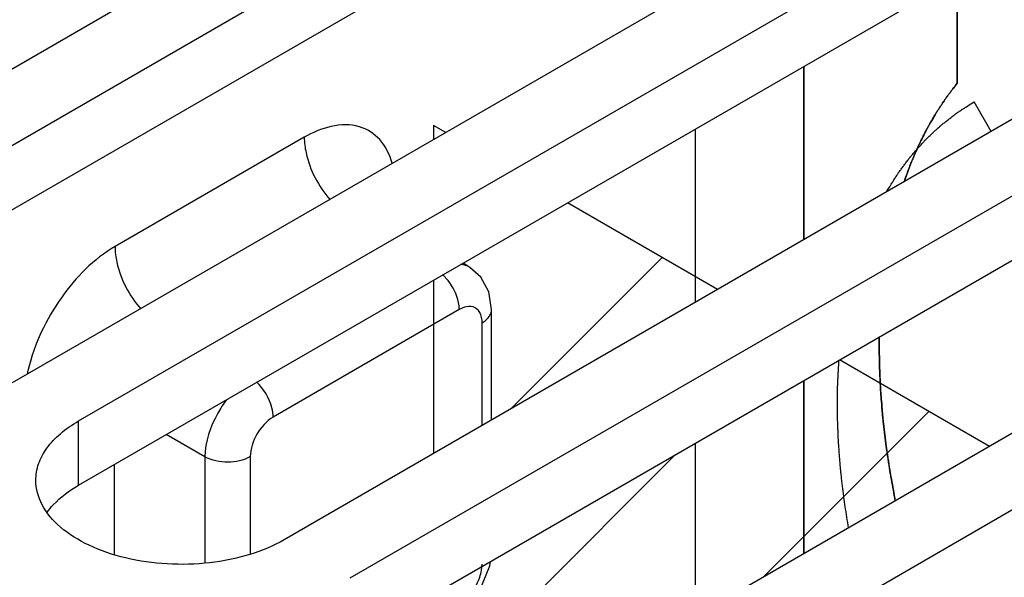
# Model space of a CAD drawing. Header units: inches. Extents: x 0 to 34, y 0 to 22.
# Tile 28 of 133: x 3.182 to 3.632, y 16.104 to 16.359. Entities that reach past the tile are written whole.
import ezdxf

# ---------------------------------------------------------------- set-up
doc = ezdxf.new("R2010")
doc.units = ezdxf.units.IN
doc.header["$LTSCALE"] = 1.87
doc.header["$MEASUREMENT"] = 0
doc.layers.get('0').update_dxf_attribs({"linetype": 'CONTINUOUS'})
for name, color, linetype in [('02___PRT_ALL_AXES', 7, 'CONTINUOUS'), ('BLUE_GOO', 7, 'CONTINUOUS'), ('CORE1_ACCELERANT', 7, 'CONTINUOUS'), ('CORE1_GLUE', 7, 'CONTINUOUS'), ('CORE2_GLUE', 7, 'CONTINUOUS')]:
    doc.layers.add(name, color=color, linetype=linetype)

msp = doc.modelspace()

# ---------------------------------------------------------------- linework, layer by layer
at = {"color": 7, "linetype": 'Continuous'}
for p, q in [((3.49061, 16.30859), (3.49061, 16.22948)), ((3.31207, 16.30488), (3.22562, 16.25496)), ((3.38771, 16.24544), (3.38458, 16.24737)), ((3.39272, 16.24101), (3.38769, 16.24545)), ((3.37776, 16.23952), (3.37521, 16.24223)), ((3.39638, 16.23424), (3.39272, 16.24101)), ((3.39763, 16.2262), (3.39638, 16.23424)), ((3.38518, 16.22723), (3.38287, 16.2262)), ((3.38287, 16.2262), (3.29784, 16.17711)), ((3.39763, 16.1758), (3.39763, 16.2262)), ((3.39331, 16.1733), (3.39331, 16.22017)), ((3.26671, 16.15892), (3.24905, 16.16912)), ((3.49061, 16.1652), (3.49061, 16.08609)), ((3.22525, 16.15537), (3.22525, 16.11436)), ((3.26671, 16.15892), (3.26671, 16.11066)), ((3.2874, 16.15903), (3.2874, 16.11457)), ((3.39688, 16.10923), (3.3971, 16.11121)), ((3.39305, 16.10712), (3.39331, 16.10994))]:
    msp.add_line(p, q, dxfattribs=at)
msp.add_lwpolyline([(3.38406, 16.08807), (3.39217, 16.09757), (3.39688, 16.10923)], dxfattribs=at)
msp.add_arc((3.26378, 16.17989), 0.08012, 166.3672, 167.8545, dxfattribs=at)
for points, knots in [([(3.35223, 16.29304), (3.35111, 16.29694), (3.34764, 16.30423), (3.33313, 16.31344), (3.31946, 16.30915), (3.31207, 16.30488)], [0, 0, 0, 0, 0.249726, 0.474887, 1, 1, 1, 1]), ([(3.31207, 16.30488), (3.31207, 16.30249), (3.31341, 16.29213), (3.31855, 16.28239), (3.32385, 16.27638)], [0, 0, 0, 0, 0.229503, 1, 1, 1, 1]), ([(3.22562, 16.25496), (3.21584, 16.24932), (3.19899, 16.23204), (3.18876, 16.21049), (3.18592, 16.19878)], [0, 0, 0, 0, 0.483558, 1, 1, 1, 1]), ([(3.22562, 16.25496), (3.22562, 16.25258), (3.22696, 16.24221), (3.2321, 16.23247), (3.2374, 16.22647)], [0, 0, 0, 0, 0.229503, 1, 1, 1, 1]), ([(3.38287, 16.2262), (3.38287, 16.2273), (3.38229, 16.23209), (3.38006, 16.23662), (3.37776, 16.23952)], [0, 0, 0, 0, 0.228665, 1, 1, 1, 1]), ([(3.39331, 16.22017), (3.39331, 16.22179), (3.39288, 16.22487), (3.39043, 16.22702), (3.38917, 16.2274)], [0, 0, 0, 0, 0.552696, 1, 1, 1, 1]), ([(3.39331, 16.22017), (3.39395, 16.22055), (3.39603, 16.22195), (3.39763, 16.22442), (3.39763, 16.2262)], [0, 0, 0, 0, 0.293964, 1, 1, 1, 1]), ([(3.29784, 16.17711), (3.29784, 16.1785), (3.29694, 16.18448), (3.29362, 16.19006), (3.29018, 16.19314)], [0, 0, 0, 0, 0.232517, 1, 1, 1, 1]), ([(3.27663, 16.18504), (3.27512, 16.18308), (3.26999, 16.17523), (3.26676, 16.16584), (3.26671, 16.15892)], [0, 0, 0, 0, 0.263943, 1, 1, 1, 1]), ([(3.29784, 16.17711), (3.29475, 16.17532), (3.28985, 16.16967), (3.2874, 16.16261), (3.2874, 16.15903)], [0, 0, 0, 0, 0.499764, 1, 1, 1, 1]), ([(3.2874, 16.15903), (3.28434, 16.15726), (3.27708, 16.15583), (3.26981, 16.15719), (3.26671, 16.15892)], [0, 0, 0, 0, 0.498872, 1, 1, 1, 1]), ([(3.38695, 16.09518), (3.38929, 16.09767), (3.39169, 16.10169), (3.39286, 16.10605), (3.39305, 16.10712)], [0, 0, 0, 0, 0.758542, 1, 1, 1, 1])]:
    msp.add_open_spline(points, degree=3, knots=knots, dxfattribs=at)
for points in [[(3.38769, 16.24545), (3.38645, 16.24621), (3.385, 16.2467), (3.38356, 16.24688)], [(3.38917, 16.2274), (3.38789, 16.22777), (3.38645, 16.22764), (3.38518, 16.22723)]]:
    msp.add_open_spline(points, degree=3, dxfattribs=at)
at = {"color": 3, "linetype": 'Continuous'}
msp.add_open_spline([(3.1946, 16.13363), (3.19546, 16.13481), (3.19951, 16.13967), (3.20469, 16.1435), (3.2089, 16.14593)], degree=3, knots=[0, 0, 0, 0, 0.230308, 1, 1, 1, 1], dxfattribs=at)
at = {"layer": '02___PRT_ALL_AXES', "color": 7, "linetype": 'Continuous'}
for p, q in [((3.46166, 16.49954), (3.05451, 16.26446)), ((3.08473, 16.24702), (3.49187, 16.4821)), ((3.58583, 16.42785), (3.17868, 16.19277)), ((3.2089, 16.17532), (3.61604, 16.4104)), ((3.71, 16.35615), (3.30285, 16.12107)), ((3.33307, 16.10363), (3.74021, 16.33871)), ((3.83417, 16.28446), (3.42703, 16.04938)), ((3.45724, 16.03193), (3.86438, 16.26701)), ((3.2089, 16.14593), (3.2089, 16.17532))]:
    msp.add_line(p, q, dxfattribs=at)
at = {"layer": '02___PRT_ALL_AXES', "color": 3, "linetype": 'Continuous'}
for p, q in [((3.08473, 16.21763), (3.49187, 16.45271)), ((3.2089, 16.14593), (3.61604, 16.38101)), ((3.33307, 16.07424), (3.74021, 16.30932))]:
    msp.add_line(p, q, dxfattribs=at)
at = {"layer": '02___PRT_ALL_AXES', "color": 7, "linetype": 'Continuous'}
for points, knots in [([(3.18944, 16.1482), (3.18944, 16.15073), (3.19037, 16.156), (3.19437, 16.16335), (3.20069, 16.17), (3.20598, 16.17364), (3.2089, 16.17532)], [0, 0, 0, 0, 0.21779, 0.450922, 0.710305, 1, 1, 1, 1]), ([(3.30285, 16.12107), (3.29794, 16.11824), (3.2868, 16.11364), (3.26865, 16.11001), (3.24946, 16.10948), (3.23079, 16.1121), (3.21413, 16.11767), (3.20079, 16.1258), (3.19175, 16.13607), (3.18944, 16.14437), (3.18944, 16.1482)], [0, 0, 0, 0, 0.128827, 0.270562, 0.417879, 0.562378, 0.696193, 0.813587, 0.913061, 1, 1, 1, 1])]:
    msp.add_open_spline(points, degree=3, knots=knots, dxfattribs=at)
at = {"layer": 'BLUE_GOO', "color": 4, "linetype": 'Continuous'}
for p, q in [((3.37109, 16.3103), (3.37109, 16.30386)), ((3.37667, 16.30708), (3.37109, 16.3103)), ((3.50084, 16.23539), (3.43233, 16.27494)), ((3.37109, 16.23958), (3.37109, 16.16047)), ((3.62501, 16.16369), (3.55651, 16.20324))]:
    msp.add_line(p, q, dxfattribs=at)
at = {"layer": 'BLUE_GOO', "color": 2, "linetype": 'Continuous'}
for p, q in [((3.40619, 16.18074), (3.47548, 16.25003)), ((3.522, 16.10422), (3.59741, 16.17963)), ((3.37109, 16.04947), (3.48163, 16.16001))]:
    msp.add_line(p, q, dxfattribs=at)
at = {"layer": 'CORE1_ACCELERANT', "color": 7, "linetype": 'Continuous'}
for p, q in [((3.61028, 16.36717), (3.61028, 16.32957)), ((3.54021, 16.25812), (3.54021, 16.33722)), ((3.54021, 16.11473), (3.54021, 16.19383))]:
    msp.add_line(p, q, dxfattribs=at)
for points, knots in [([(3.58604, 16.28461), (3.5864, 16.28559), (3.58694, 16.28706), (3.58766, 16.28901), (3.58811, 16.29023), (3.58846, 16.29121), (3.58869, 16.29182), (3.58887, 16.2923), (3.58908, 16.29281), (3.58946, 16.2937), (3.59001, 16.29498), (3.59066, 16.29651), (3.59132, 16.29804), (3.59187, 16.29932), (3.59225, 16.30021), (3.59247, 16.30072), (3.59272, 16.3012), (3.59302, 16.30181), (3.59374, 16.30326), (3.59459, 16.30497), (3.59543, 16.30667), (3.59585, 16.30752), (3.5961, 16.308), (3.59627, 16.30837), (3.59648, 16.30871), (3.59674, 16.30917), (3.5972, 16.30998), (3.59813, 16.31159), (3.59905, 16.3132), (3.59984, 16.31459), (3.60017, 16.31516), (3.60043, 16.31563), (3.60072, 16.31607), (3.60122, 16.31682), (3.60193, 16.31791), (3.60279, 16.31922), (3.60365, 16.32052), (3.60437, 16.32161), (3.60486, 16.32237), (3.60516, 16.3228), (3.60549, 16.32323), (3.60589, 16.32377), (3.60654, 16.32463), (3.60735, 16.3257), (3.60865, 16.32742), (3.60963, 16.32871), (3.61028, 16.32957)], [0, 0, 0, 0, 0.0625, 0.09375, 0.125, 0.140625, 0.15625, 0.164062, 0.171875, 0.1875, 0.21875, 0.25, 0.28125, 0.3125, 0.328125, 0.335938, 0.34375, 0.359375, 0.375, 0.4375, 0.46875, 0.484375, 0.492188, 0.5, 0.507812, 0.515625, 0.53125, 0.5625, 0.625, 0.640625, 0.65625, 0.664062, 0.671875, 0.6875, 0.71875, 0.75, 0.78125, 0.8125, 0.828125, 0.835938, 0.84375, 0.859375, 0.875, 0.90625, 0.9375, 1, 1, 1, 1]), ([(3.58203, 16.13889), (3.58173, 16.14051), (3.58114, 16.14374), (3.58047, 16.14737), (3.58003, 16.14979), (3.57984, 16.1508), (3.57969, 16.15161), (3.57956, 16.15241), (3.57936, 16.15381), (3.57906, 16.1558), (3.5787, 16.1582), (3.57834, 16.16059), (3.57804, 16.16258), (3.57782, 16.16398), (3.57771, 16.16478), (3.57762, 16.16556), (3.57751, 16.16655), (3.57724, 16.16891), (3.57692, 16.17166), (3.5766, 16.17442), (3.57644, 16.17579), (3.57635, 16.17658), (3.57627, 16.17717), (3.57623, 16.17775), (3.57617, 16.17853), (3.57606, 16.17988), (3.57584, 16.18259), (3.57563, 16.1853), (3.57544, 16.18762), (3.57536, 16.18859), (3.5753, 16.18937), (3.57526, 16.19013), (3.5752, 16.19146), (3.57512, 16.19336), (3.57502, 16.19564), (3.57492, 16.19792), (3.57484, 16.19982), (3.57478, 16.20115), (3.57475, 16.20191), (3.57475, 16.20266), (3.57474, 16.2036), (3.57473, 16.20585), (3.57471, 16.20924), (3.5747, 16.21225), (3.57469, 16.21375)], [0, 0, 0, 0, 0.0625, 0.125, 0.140625, 0.15625, 0.164062, 0.171875, 0.1875, 0.21875, 0.25, 0.28125, 0.3125, 0.328125, 0.335938, 0.34375, 0.359375, 0.375, 0.4375, 0.46875, 0.484375, 0.492188, 0.5, 0.507812, 0.515625, 0.53125, 0.5625, 0.625, 0.640625, 0.65625, 0.664062, 0.671875, 0.6875, 0.71875, 0.75, 0.78125, 0.8125, 0.828125, 0.835938, 0.84375, 0.859375, 0.875, 0.9375, 1, 1, 1, 1])]:
    msp.add_open_spline(points, degree=3, knots=knots, dxfattribs=at)
at = {"layer": 'CORE1_GLUE', "color": 7, "linetype": 'Continuous'}
msp.add_line((3.62582, 16.30755), (3.61802, 16.32106), dxfattribs=at)
for points, knots in [([(3.57798, 16.27997), (3.57864, 16.28102), (3.57962, 16.28258), (3.58093, 16.28467), (3.58175, 16.28598), (3.58241, 16.28702), (3.58282, 16.28767), (3.58314, 16.2882), (3.58341, 16.28857), (3.58368, 16.28893), (3.58422, 16.28966), (3.58503, 16.29074), (3.58611, 16.29219), (3.58718, 16.29364), (3.58799, 16.29473), (3.58853, 16.29545), (3.58876, 16.29575), (3.58893, 16.296), (3.58914, 16.29623), (3.58951, 16.29664), (3.59003, 16.29723), (3.59086, 16.29817), (3.5919, 16.29935), (3.59295, 16.30053), (3.59378, 16.30147), (3.59441, 16.30217), (3.59493, 16.30276), (3.5953, 16.30317), (3.59551, 16.30341), (3.59566, 16.30359), (3.59582, 16.30373), (3.59603, 16.30393), (3.5964, 16.30428), (3.59693, 16.30478), (3.59756, 16.30538), (3.59841, 16.30617), (3.59946, 16.30717), (3.60052, 16.30816), (3.60136, 16.30896), (3.60189, 16.30946), (3.60225, 16.30981), (3.60247, 16.31), (3.60272, 16.31019), (3.60302, 16.31043), (3.60374, 16.31099), (3.60482, 16.31184), (3.60627, 16.31297), (3.60771, 16.3141), (3.6088, 16.31495), (3.60952, 16.31552), (3.60982, 16.31575), (3.61006, 16.31595), (3.6103, 16.31611), (3.61074, 16.31639), (3.61135, 16.31678), (3.61234, 16.31742), (3.61358, 16.31821), (3.61555, 16.31947), (3.61703, 16.32042), (3.61802, 16.32106)], [0, 0, 0, 0, 0.0625, 0.09375, 0.125, 0.140625, 0.15625, 0.164062, 0.171875, 0.179688, 0.1875, 0.21875, 0.25, 0.28125, 0.3125, 0.320312, 0.328125, 0.332031, 0.335938, 0.34375, 0.359375, 0.375, 0.40625, 0.4375, 0.453125, 0.46875, 0.484375, 0.492188, 0.496094, 0.5, 0.503906, 0.507812, 0.515625, 0.53125, 0.546875, 0.5625, 0.59375, 0.625, 0.640625, 0.65625, 0.664062, 0.667969, 0.671875, 0.679688, 0.6875, 0.71875, 0.75, 0.78125, 0.8125, 0.820312, 0.828125, 0.832031, 0.835938, 0.84375, 0.859375, 0.875, 0.90625, 0.9375, 1, 1, 1, 1]), ([(3.56065, 16.12654), (3.5604, 16.12816), (3.55989, 16.1314), (3.55933, 16.13505), (3.55895, 16.13748), (3.55879, 16.13849), (3.55866, 16.13931), (3.55856, 16.14011), (3.5584, 16.1415), (3.55816, 16.1435), (3.55788, 16.1459), (3.55759, 16.14829), (3.55738, 16.15009), (3.55724, 16.15129), (3.55717, 16.15189), (3.5571, 16.15249), (3.55704, 16.15334), (3.55695, 16.15439), (3.55682, 16.15607), (3.55666, 16.15817), (3.55649, 16.16027), (3.55636, 16.16195), (3.55626, 16.16321), (3.55618, 16.16426), (3.55612, 16.165), (3.55609, 16.16542), (3.55606, 16.16574), (3.55605, 16.16602), (3.55603, 16.16641), (3.55601, 16.16708), (3.55597, 16.16804), (3.55593, 16.16919), (3.55587, 16.17073), (3.5558, 16.17265), (3.55573, 16.17457), (3.55567, 16.1761), (3.55564, 16.17707), (3.5556, 16.17783), (3.5556, 16.17862), (3.55561, 16.18003), (3.55562, 16.18204), (3.55563, 16.18445), (3.55564, 16.18686), (3.55565, 16.18867), (3.55566, 16.18987), (3.55566, 16.19048), (3.55567, 16.19107), (3.55572, 16.19183), (3.55576, 16.19279), (3.55584, 16.19432), (3.55594, 16.19624), (3.5561, 16.1993), (3.55622, 16.20159), (3.5563, 16.20313)], [0, 0, 0, 0, 0.0625, 0.125, 0.140625, 0.15625, 0.164062, 0.171875, 0.1875, 0.21875, 0.25, 0.28125, 0.3125, 0.320312, 0.328125, 0.335938, 0.34375, 0.359375, 0.375, 0.40625, 0.4375, 0.453125, 0.46875, 0.484375, 0.492188, 0.496094, 0.5, 0.503906, 0.507812, 0.515625, 0.53125, 0.546875, 0.5625, 0.59375, 0.625, 0.640625, 0.65625, 0.664062, 0.671875, 0.6875, 0.71875, 0.75, 0.78125, 0.8125, 0.820312, 0.828125, 0.835938, 0.84375, 0.859375, 0.875, 0.90625, 0.9375, 1, 1, 1, 1])]:
    msp.add_open_spline(points, degree=3, knots=knots, dxfattribs=at)
at = {"layer": 'CORE2_GLUE', "color": 7, "linetype": 'Continuous'}
for p, q in [((3.61028, 16.32957), (3.61028, 16.36717)), ((3.54021, 16.33722), (3.54021, 16.25812)), ((3.54021, 16.19383), (3.54021, 16.11473))]:
    msp.add_line(p, q, dxfattribs=at)
for points, knots in [([(3.61028, 16.32957), (3.60971, 16.32882), (3.60886, 16.32771), (3.60772, 16.32622), (3.60701, 16.32529), (3.60645, 16.32455), (3.60609, 16.32408), (3.60584, 16.32376), (3.6057, 16.32357), (3.60556, 16.32335), (3.60538, 16.32308), (3.60494, 16.32243), (3.60429, 16.32147), (3.60343, 16.32017), (3.60256, 16.31888), (3.60184, 16.3178), (3.60133, 16.31705), (3.60104, 16.31661), (3.60078, 16.31615), (3.60045, 16.31558), (3.59965, 16.31421), (3.59871, 16.31261), (3.59778, 16.31101), (3.59731, 16.31021), (3.59704, 16.30975), (3.59684, 16.30941), (3.59666, 16.30905), (3.59641, 16.30857), (3.59598, 16.30772), (3.59513, 16.30603), (3.59427, 16.30434), (3.59354, 16.3029), (3.59323, 16.30229), (3.59298, 16.30181), (3.59276, 16.30131), (3.59237, 16.30042), (3.59182, 16.29915), (3.59115, 16.29763), (3.59049, 16.29611), (3.58999, 16.29497), (3.58965, 16.29421), (3.58949, 16.29383), (3.58932, 16.29344), (3.58912, 16.29287), (3.58885, 16.29218), (3.58844, 16.29106), (3.58791, 16.28966), (3.58708, 16.28742), (3.58645, 16.28573), (3.58604, 16.28461)], [0, 0, 0, 0, 0.0625, 0.09375, 0.125, 0.140625, 0.15625, 0.164062, 0.167969, 0.171875, 0.179688, 0.1875, 0.21875, 0.25, 0.28125, 0.3125, 0.328125, 0.335938, 0.34375, 0.359375, 0.375, 0.4375, 0.46875, 0.484375, 0.492188, 0.5, 0.507812, 0.515625, 0.53125, 0.5625, 0.625, 0.640625, 0.65625, 0.664062, 0.671875, 0.6875, 0.71875, 0.75, 0.78125, 0.8125, 0.820312, 0.828125, 0.835938, 0.84375, 0.859375, 0.875, 0.90625, 0.9375, 1, 1, 1, 1]), ([(3.57469, 16.21375), (3.5747, 16.21227), (3.57471, 16.20929), (3.57473, 16.20594), (3.57474, 16.20371), (3.57475, 16.20278), (3.57475, 16.20204), (3.57477, 16.20128), (3.57483, 16.19995), (3.57491, 16.19805), (3.57501, 16.19577), (3.57511, 16.19349), (3.57519, 16.19159), (3.57525, 16.19027), (3.57529, 16.1895), (3.57535, 16.18873), (3.57543, 16.18776), (3.57562, 16.18544), (3.57583, 16.18273), (3.57605, 16.18002), (3.57616, 16.17866), (3.57622, 16.17789), (3.57626, 16.17731), (3.57633, 16.17672), (3.57642, 16.17593), (3.57658, 16.17456), (3.5769, 16.1718), (3.57722, 16.16905), (3.57749, 16.16669), (3.57761, 16.1657), (3.57769, 16.16492), (3.57781, 16.16412), (3.57802, 16.16273), (3.57832, 16.16073), (3.57867, 16.15834), (3.57903, 16.15594), (3.57933, 16.15395), (3.57954, 16.15255), (3.57966, 16.15175), (3.57982, 16.15093), (3.58001, 16.14991), (3.58046, 16.14746), (3.58113, 16.14379), (3.58173, 16.14053), (3.58203, 16.13889)], [0, 0, 0, 0, 0.0625, 0.125, 0.140625, 0.15625, 0.164062, 0.171875, 0.1875, 0.21875, 0.25, 0.28125, 0.3125, 0.328125, 0.335938, 0.34375, 0.359375, 0.375, 0.4375, 0.46875, 0.484375, 0.492188, 0.5, 0.507812, 0.515625, 0.53125, 0.5625, 0.625, 0.640625, 0.65625, 0.664062, 0.671875, 0.6875, 0.71875, 0.75, 0.78125, 0.8125, 0.828125, 0.835938, 0.84375, 0.859375, 0.875, 0.9375, 1, 1, 1, 1])]:
    msp.add_open_spline(points, degree=3, knots=knots, dxfattribs=at)

doc.saveas('drawing.dxf')
